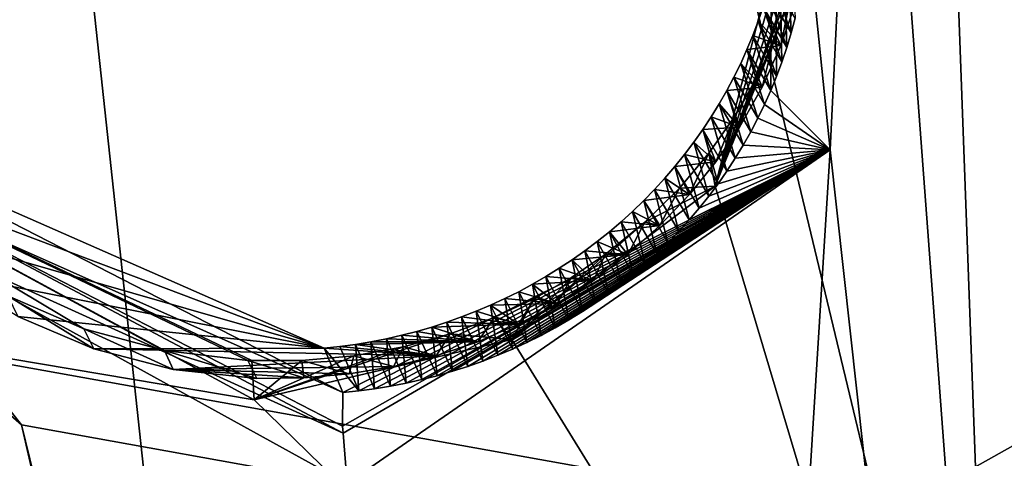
# Model space of a CAD drawing. Header units: millimetres. Extents: x -147 to 294, y -82 to 275.
# Tile 245 of 256: x 204.77 to 208.69, y 203.62 to 205.37. Entities that reach past the tile are written whole.
import ezdxf

# ---------------------------------------------------------------- set-up
doc = ezdxf.new("R2010")
doc.units = ezdxf.units.MM
doc.header["$LTSCALE"] = 67.506716
for name, color, linetype in [('1594', 7, 'CONTINUOUS'), ('1596', 7, 'CONTINUOUS'), ('1603', 7, 'CONTINUOUS'), ('2227', 7, 'CONTINUOUS'), ('2409', 7, 'CONTINUOUS'), ('2410', 7, 'CONTINUOUS'), ('2411', 7, 'CONTINUOUS'), ('2412', 7, 'CONTINUOUS'), ('2413', 7, 'CONTINUOUS'), ('2414', 7, 'CONTINUOUS'), ('2415', 7, 'CONTINUOUS'), ('2416', 7, 'CONTINUOUS'), ('2417', 7, 'CONTINUOUS'), ('756', 7, 'CONTINUOUS'), ('841', 7, 'CONTINUOUS')]:
    doc.layers.add(name, color=color, linetype=linetype)

msp = doc.modelspace()

# ---------------------------------------------------------------- linework, layer by layer
at = {"layer": '1594', "linetype": 'CONTINUOUS'}
for points in [[(205.7041, 203.8554, -13.2777), (200.9628, 204.6528, -13.6183), (203.4381, 205.0841, -13.1984), (205.7041, 203.8554, -13.2777)], [(207.5382, 204.705, -12.8128), (208.6494, 200.9823, -13.8147), (206.7286, 204.0945, -13.0862), (207.5382, 204.705, -12.8128)], [(206.0272, 198.1041, -15.0419), (200.9628, 204.6528, -13.6183), (208.6494, 200.9823, -13.8147), (206.0272, 198.1041, -15.0419)], [(208.6494, 200.9823, -13.8147), (200.9628, 204.6528, -13.6183), (205.7041, 203.8554, -13.2777), (208.6494, 200.9823, -13.8147)], [(206.7286, 204.0945, -13.0862), (208.6494, 200.9823, -13.8147), (205.7041, 203.8554, -13.2777), (206.7286, 204.0945, -13.0862)]]:
    msp.add_3dface(points, dxfattribs=at)
at = {"layer": '1596', "linetype": 'CONTINUOUS'}
for points in [[(210.1311, 211.5281, -11.464), (208.6494, 200.9823, -13.8147), (208.2335, 206.5447, -12.4488), (210.1311, 211.5281, -11.464)], [(210.274, 197.4553, -14.8241), (208.6494, 200.9823, -13.8147), (210.1311, 211.5281, -11.464), (210.274, 197.4553, -14.8241)], [(208.6494, 200.9823, -13.8147), (207.5382, 204.705, -12.8128), (208.2335, 206.5447, -12.4488), (208.6494, 200.9823, -13.8147)]]:
    msp.add_3dface(points, dxfattribs=at)
at = {"layer": '1603', "linetype": 'CONTINUOUS'}
for points in [[(200.9628, 204.6528, -13.6183), (205.3978, 197.194, -15.3224), (200.3475, 199.999, -14.8774), (200.9628, 204.6528, -13.6183)], [(200.9628, 204.6528, -13.6183), (206.0272, 198.1041, -15.0419), (205.9281, 198.0014, -15.0747), (200.9628, 204.6528, -13.6183)], [(200.9628, 204.6528, -13.6183), (205.9281, 198.0014, -15.0747), (205.8344, 197.8943, -15.1085), (200.9628, 204.6528, -13.6183)], [(200.9628, 204.6528, -13.6183), (205.8344, 197.8943, -15.1085), (205.5914, 197.5585, -15.2125), (200.9628, 204.6528, -13.6183)], [(205.3978, 197.194, -15.3224), (200.9628, 204.6528, -13.6183), (205.5914, 197.5585, -15.2125), (205.3978, 197.194, -15.3224)]]:
    msp.add_3dface(points, dxfattribs=at)
at = {"layer": '2227', "linetype": 'CONTINUOUS'}
for points in [[(207.9958, 204.849, -10.8016), (208.2992, 211.0558, -9.2723), (207.767, 207.0784, -10.2532), (207.9958, 204.849, -10.8016)], [(208.7923, 197.6366, -12.6733), (208.2992, 211.0558, -9.2723), (207.9958, 204.849, -10.8016), (208.7923, 197.6366, -12.6733)], [(208.2992, 211.0558, -9.2723), (210.1168, 196.9435, -12.824), (211.7722, 210.9519, -9.1959), (208.2992, 211.0558, -9.2723)], [(210.1168, 196.9435, -12.824), (208.2992, 211.0558, -9.2723), (210.0207, 197.0371, -12.8008), (210.1168, 196.9435, -12.824)], [(210.0207, 197.0371, -12.8008), (208.2992, 211.0558, -9.2723), (209.9191, 197.1253, -12.7794), (210.0207, 197.0371, -12.8008)], [(209.9191, 197.1253, -12.7794), (208.2992, 211.0558, -9.2723), (208.7923, 197.6366, -12.6733), (209.9191, 197.1253, -12.7794)], [(206.0741, 203.5219, -11.2217), (207.5408, 197.5292, -12.7478), (207.9958, 204.849, -10.8016), (206.0741, 203.5219, -11.2217)], [(207.5408, 197.5292, -12.7478), (208.7923, 197.6366, -12.6733), (207.9958, 204.849, -10.8016), (207.5408, 197.5292, -12.7478)], [(199.8024, 200.1055, -12.5042), (206.4085, 196.6723, -13.0304), (203.8487, 204.5673, -11.0727), (199.8024, 200.1055, -12.5042)], [(203.8487, 204.5673, -11.0727), (206.4085, 196.6723, -13.0304), (204.7775, 203.756, -11.2271), (203.8487, 204.5673, -11.0727)], [(206.4085, 196.6723, -13.0304), (206.4881, 196.7793, -12.9974), (204.7775, 203.756, -11.2271), (206.4085, 196.6723, -13.0304)], [(206.4881, 196.7793, -12.9974), (206.0741, 203.5219, -11.2217), (204.7775, 203.756, -11.2271), (206.4881, 196.7793, -12.9974)]]:
    msp.add_3dface(points, dxfattribs=at)
at = {"layer": '2409', "linetype": 'CONTINUOUS'}
for points in [[(207.9958, 204.849, -10.8016), (207.767, 207.0784, -10.2532), (207.7595, 205.0855, -11.017), (207.9958, 204.849, -10.8016)], [(207.7595, 205.0855, -11.017), (207.767, 207.0784, -10.2532), (207.7825, 205.1418, -11.0013), (207.7595, 205.0855, -11.017)], [(207.7825, 205.1418, -11.0013), (207.767, 207.0784, -10.2532), (207.8037, 205.1989, -10.9855), (207.7825, 205.1418, -11.0013)], [(207.8037, 205.1989, -10.9855), (207.767, 207.0784, -10.2532), (207.8231, 205.2567, -10.9697), (207.8037, 205.1989, -10.9855)], [(207.8231, 205.2567, -10.9697), (207.767, 207.0784, -10.2532), (207.8406, 205.315, -10.9538), (207.8231, 205.2567, -10.9697)], [(207.8406, 205.315, -10.9538), (207.767, 207.0784, -10.2532), (207.8563, 205.3738, -10.938), (207.8406, 205.315, -10.9538)], [(207.7347, 205.03, -11.0326), (207.9958, 204.849, -10.8016), (207.7595, 205.0855, -11.017), (207.7347, 205.03, -11.0326)], [(207.7083, 204.9753, -11.0481), (207.9958, 204.849, -10.8016), (207.7347, 205.03, -11.0326), (207.7083, 204.9753, -11.0481)], [(207.68, 204.9215, -11.0636), (207.9958, 204.849, -10.8016), (207.7083, 204.9753, -11.0481), (207.68, 204.9215, -11.0636)], [(207.65, 204.8685, -11.0789), (207.9958, 204.849, -10.8016), (207.68, 204.9215, -11.0636), (207.65, 204.8685, -11.0789)], [(207.6182, 204.8162, -11.0942), (207.9958, 204.849, -10.8016), (207.65, 204.8685, -11.0789), (207.6182, 204.8162, -11.0942)], [(206.0573, 203.7226, -11.2415), (207.9958, 204.849, -10.8016), (206.0559, 203.7503, -11.2565), (206.0573, 203.7226, -11.2415)], [(206.0559, 203.7503, -11.2565), (207.9958, 204.849, -10.8016), (206.0563, 203.8846, -11.4348), (206.0559, 203.7503, -11.2565)], [(206.0563, 203.8846, -11.4348), (207.9958, 204.849, -10.8016), (206.1197, 203.8909, -11.4287), (206.0563, 203.8846, -11.4348)], [(206.0741, 203.5219, -11.2217), (207.9958, 204.849, -10.8016), (206.0573, 203.7226, -11.2415), (206.0741, 203.5219, -11.2217)], [(206.1197, 203.8909, -11.4287), (207.9958, 204.849, -10.8016), (206.1829, 203.8992, -11.4222), (206.1197, 203.8909, -11.4287)], [(206.1829, 203.8992, -11.4222), (207.9958, 204.849, -10.8016), (206.2458, 203.9093, -11.4153), (206.1829, 203.8992, -11.4222)], [(206.2458, 203.9093, -11.4153), (207.9958, 204.849, -10.8016), (206.3083, 203.9213, -11.408), (206.2458, 203.9093, -11.4153)], [(206.3083, 203.9213, -11.408), (207.9958, 204.849, -10.8016), (206.3705, 203.9352, -11.4002), (206.3083, 203.9213, -11.408)], [(206.3705, 203.9352, -11.4002), (207.9958, 204.849, -10.8016), (206.4322, 203.9509, -11.392), (206.3705, 203.9352, -11.4002)], [(206.4322, 203.9509, -11.392), (207.9958, 204.849, -10.8016), (206.4934, 203.9684, -11.3833), (206.4322, 203.9509, -11.392)], [(206.4934, 203.9684, -11.3833), (207.9958, 204.849, -10.8016), (206.5541, 203.9878, -11.3743), (206.4934, 203.9684, -11.3833)], [(206.5541, 203.9878, -11.3743), (207.9958, 204.849, -10.8016), (206.6141, 204.009, -11.3649), (206.5541, 203.9878, -11.3743)], [(206.6141, 204.009, -11.3649), (207.9958, 204.849, -10.8016), (206.6733, 204.032, -11.3551), (206.6141, 204.009, -11.3649)], [(206.6733, 204.032, -11.3551), (207.9958, 204.849, -10.8016), (206.7318, 204.0567, -11.3449), (206.6733, 204.032, -11.3551)], [(206.7318, 204.0567, -11.3449), (207.9958, 204.849, -10.8016), (206.7893, 204.0831, -11.3343), (206.7318, 204.0567, -11.3449)], [(206.7893, 204.0831, -11.3343), (207.9958, 204.849, -10.8016), (206.846, 204.1113, -11.3233), (206.7893, 204.0831, -11.3343)], [(206.846, 204.1113, -11.3233), (207.9958, 204.849, -10.8016), (206.9017, 204.1412, -11.312), (206.846, 204.1113, -11.3233)], [(206.9017, 204.1412, -11.312), (207.9958, 204.849, -10.8016), (206.9563, 204.1727, -11.3004), (206.9017, 204.1412, -11.312)], [(206.9563, 204.1727, -11.3004), (207.9958, 204.849, -10.8016), (207.0098, 204.2059, -11.2884), (206.9563, 204.1727, -11.3004)], [(207.0098, 204.2059, -11.2884), (207.9958, 204.849, -10.8016), (207.0622, 204.2406, -11.2762), (207.0098, 204.2059, -11.2884)], [(207.0622, 204.2406, -11.2762), (207.9958, 204.849, -10.8016), (207.1135, 204.2769, -11.2636), (207.0622, 204.2406, -11.2762)], [(207.1135, 204.2769, -11.2636), (207.9958, 204.849, -10.8016), (207.1635, 204.3147, -11.2507), (207.1135, 204.2769, -11.2636)], [(207.1635, 204.3147, -11.2507), (207.9958, 204.849, -10.8016), (207.2122, 204.354, -11.2376), (207.1635, 204.3147, -11.2507)], [(207.2122, 204.354, -11.2376), (207.9958, 204.849, -10.8016), (207.2596, 204.3946, -11.2242), (207.2122, 204.354, -11.2376)], [(207.2596, 204.3946, -11.2242), (207.9958, 204.849, -10.8016), (207.3056, 204.4367, -11.2105), (207.2596, 204.3946, -11.2242)], [(207.3056, 204.4367, -11.2105), (207.9958, 204.849, -10.8016), (207.3501, 204.4801, -11.1966), (207.3056, 204.4367, -11.2105)], [(207.3501, 204.4801, -11.1966), (207.9958, 204.849, -10.8016), (207.3932, 204.5247, -11.1825), (207.3501, 204.4801, -11.1966)], [(207.3932, 204.5247, -11.1825), (207.9958, 204.849, -10.8016), (207.4347, 204.5705, -11.1682), (207.3932, 204.5247, -11.1825)], [(207.4347, 204.5705, -11.1682), (207.9958, 204.849, -10.8016), (207.4746, 204.6175, -11.1537), (207.4347, 204.5705, -11.1682)], [(207.4746, 204.6175, -11.1537), (207.9958, 204.849, -10.8016), (207.5129, 204.6655, -11.1391), (207.4746, 204.6175, -11.1537)], [(207.5129, 204.6655, -11.1391), (207.9958, 204.849, -10.8016), (207.5496, 204.7147, -11.1243), (207.5129, 204.6655, -11.1391)], [(207.5496, 204.7147, -11.1243), (207.9958, 204.849, -10.8016), (207.5847, 204.7649, -11.1093), (207.5496, 204.7147, -11.1243)], [(207.5847, 204.7649, -11.1093), (207.9958, 204.849, -10.8016), (207.6182, 204.8162, -11.0942), (207.5847, 204.7649, -11.1093)]]:
    msp.add_3dface(points, dxfattribs=at)
at = {"layer": '2410', "linetype": 'CONTINUOUS'}
for points in [[(204.0959, 204.6121, -11.1464), (206.0573, 203.7226, -11.2415), (204.1632, 204.7261, -11.3611), (204.0959, 204.6121, -11.1464)], [(206.0573, 203.7226, -11.2415), (206.0559, 203.7503, -11.2565), (204.1632, 204.7261, -11.3611), (206.0573, 203.7226, -11.2415)], [(206.0559, 203.7503, -11.2565), (206.0563, 203.8846, -11.4348), (204.1632, 204.7261, -11.3611), (206.0559, 203.7503, -11.2565)], [(203.8487, 204.5673, -11.0727), (204.7775, 203.756, -11.2271), (204.0959, 204.6121, -11.1464), (203.8487, 204.5673, -11.0727)], [(204.7775, 203.756, -11.2271), (206.0741, 203.5219, -11.2217), (204.0959, 204.6121, -11.1464), (204.7775, 203.756, -11.2271)], [(206.0741, 203.5219, -11.2217), (206.0573, 203.7226, -11.2415), (204.0959, 204.6121, -11.1464), (206.0741, 203.5219, -11.2217)]]:
    msp.add_3dface(points, dxfattribs=at)
at = {"layer": '2411', "linetype": 'CONTINUOUS'}
for points in [[(204.1632, 204.7261, -11.3611), (206.0563, 203.8846, -11.4348), (204.1055, 204.8857, -12.0103), (204.1632, 204.7261, -11.3611)], [(204.1055, 204.8857, -12.0103), (206.0563, 203.8846, -11.4348), (205.9824, 204.0605, -12.1214), (204.1055, 204.8857, -12.0103)]]:
    msp.add_3dface(points, dxfattribs=at)
at = {"layer": '2412', "linetype": 'CONTINUOUS'}
for points in [[(207.747, 205.4764, -11.6848), (207.8406, 205.315, -10.9538), (207.7629, 205.5347, -11.6695), (207.747, 205.4764, -11.6848)], [(207.8406, 205.315, -10.9538), (207.8563, 205.3738, -10.938), (207.7629, 205.5347, -11.6695), (207.8406, 205.315, -10.9538)], [(207.7291, 205.4185, -11.7001), (207.8231, 205.2567, -10.9697), (207.747, 205.4764, -11.6848), (207.7291, 205.4185, -11.7001)], [(207.8231, 205.2567, -10.9697), (207.8406, 205.315, -10.9538), (207.747, 205.4764, -11.6848), (207.8231, 205.2567, -10.9697)], [(207.7094, 205.3611, -11.7154), (207.8037, 205.1989, -10.9855), (207.7291, 205.4185, -11.7001), (207.7094, 205.3611, -11.7154)], [(207.8037, 205.1989, -10.9855), (207.8231, 205.2567, -10.9697), (207.7291, 205.4185, -11.7001), (207.8037, 205.1989, -10.9855)], [(207.6879, 205.3044, -11.7305), (207.7825, 205.1418, -11.0013), (207.7094, 205.3611, -11.7154), (207.6879, 205.3044, -11.7305)], [(207.7825, 205.1418, -11.0013), (207.8037, 205.1989, -10.9855), (207.7094, 205.3611, -11.7154), (207.7825, 205.1418, -11.0013)], [(207.6646, 205.2484, -11.7456), (207.7595, 205.0855, -11.017), (207.6879, 205.3044, -11.7305), (207.6646, 205.2484, -11.7456)], [(207.7595, 205.0855, -11.017), (207.7825, 205.1418, -11.0013), (207.6879, 205.3044, -11.7305), (207.7595, 205.0855, -11.017)], [(207.6396, 205.1932, -11.7605), (207.7347, 205.03, -11.0326), (207.6646, 205.2484, -11.7456), (207.6396, 205.1932, -11.7605)], [(207.7347, 205.03, -11.0326), (207.7595, 205.0855, -11.017), (207.6646, 205.2484, -11.7456), (207.7347, 205.03, -11.0326)], [(207.6129, 205.1389, -11.7753), (207.7083, 204.9753, -11.0481), (207.6396, 205.1932, -11.7605), (207.6129, 205.1389, -11.7753)], [(207.7083, 204.9753, -11.0481), (207.7347, 205.03, -11.0326), (207.6396, 205.1932, -11.7605), (207.7083, 204.9753, -11.0481)], [(207.5845, 205.0855, -11.79), (207.68, 204.9215, -11.0636), (207.6129, 205.1389, -11.7753), (207.5845, 205.0855, -11.79)], [(207.68, 204.9215, -11.0636), (207.7083, 204.9753, -11.0481), (207.6129, 205.1389, -11.7753), (207.68, 204.9215, -11.0636)], [(207.5542, 205.0328, -11.8046), (207.65, 204.8685, -11.0789), (207.5845, 205.0855, -11.79), (207.5542, 205.0328, -11.8046)], [(207.65, 204.8685, -11.0789), (207.68, 204.9215, -11.0636), (207.5845, 205.0855, -11.79), (207.65, 204.8685, -11.0789)], [(207.5222, 204.9808, -11.819), (207.6182, 204.8162, -11.0942), (207.5542, 205.0328, -11.8046), (207.5222, 204.9808, -11.819)], [(207.6182, 204.8162, -11.0942), (207.65, 204.8685, -11.0789), (207.5542, 205.0328, -11.8046), (207.6182, 204.8162, -11.0942)], [(207.4885, 204.9299, -11.8333), (207.5847, 204.7649, -11.1093), (207.5222, 204.9808, -11.819), (207.4885, 204.9299, -11.8333)], [(207.5847, 204.7649, -11.1093), (207.6182, 204.8162, -11.0942), (207.5222, 204.9808, -11.819), (207.5847, 204.7649, -11.1093)], [(207.4532, 204.8799, -11.8474), (207.5496, 204.7147, -11.1243), (207.4885, 204.9299, -11.8333), (207.4532, 204.8799, -11.8474)], [(207.5496, 204.7147, -11.1243), (207.5847, 204.7649, -11.1093), (207.4885, 204.9299, -11.8333), (207.5496, 204.7147, -11.1243)], [(207.4164, 204.8312, -11.8613), (207.5129, 204.6655, -11.1391), (207.4532, 204.8799, -11.8474), (207.4164, 204.8312, -11.8613)], [(207.5129, 204.6655, -11.1391), (207.5496, 204.7147, -11.1243), (207.4532, 204.8799, -11.8474), (207.5129, 204.6655, -11.1391)], [(207.3781, 204.7836, -11.8749), (207.4746, 204.6175, -11.1537), (207.4164, 204.8312, -11.8613), (207.3781, 204.7836, -11.8749)], [(207.4746, 204.6175, -11.1537), (207.5129, 204.6655, -11.1391), (207.4164, 204.8312, -11.8613), (207.4746, 204.6175, -11.1537)], [(207.3383, 204.7371, -11.8883), (207.4347, 204.5705, -11.1682), (207.3781, 204.7836, -11.8749), (207.3383, 204.7371, -11.8883)], [(207.4347, 204.5705, -11.1682), (207.4746, 204.6175, -11.1537), (207.3781, 204.7836, -11.8749), (207.4347, 204.5705, -11.1682)], [(207.2968, 204.6918, -11.9016), (207.3932, 204.5247, -11.1825), (207.3383, 204.7371, -11.8883), (207.2968, 204.6918, -11.9016)], [(207.3932, 204.5247, -11.1825), (207.4347, 204.5705, -11.1682), (207.3383, 204.7371, -11.8883), (207.3932, 204.5247, -11.1825)], [(207.2539, 204.6477, -11.9146), (207.3501, 204.4801, -11.1966), (207.2968, 204.6918, -11.9016), (207.2539, 204.6477, -11.9146)], [(207.3501, 204.4801, -11.1966), (207.3932, 204.5247, -11.1825), (207.2968, 204.6918, -11.9016), (207.3501, 204.4801, -11.1966)], [(207.2096, 204.6049, -11.9273), (207.3056, 204.4367, -11.2105), (207.2539, 204.6477, -11.9146), (207.2096, 204.6049, -11.9273)], [(207.3056, 204.4367, -11.2105), (207.3501, 204.4801, -11.1966), (207.2539, 204.6477, -11.9146), (207.3056, 204.4367, -11.2105)], [(207.1639, 204.5635, -11.9398), (207.2596, 204.3946, -11.2242), (207.2096, 204.6049, -11.9273), (207.1639, 204.5635, -11.9398)], [(207.2596, 204.3946, -11.2242), (207.3056, 204.4367, -11.2105), (207.2096, 204.6049, -11.9273), (207.2596, 204.3946, -11.2242)], [(207.1171, 204.5235, -11.9519), (207.2122, 204.354, -11.2376), (207.1639, 204.5635, -11.9398), (207.1171, 204.5235, -11.9519)], [(207.2122, 204.354, -11.2376), (207.2596, 204.3946, -11.2242), (207.1639, 204.5635, -11.9398), (207.2122, 204.354, -11.2376)], [(207.0689, 204.485, -11.9638), (207.1635, 204.3147, -11.2507), (207.1171, 204.5235, -11.9519), (207.0689, 204.485, -11.9638)], [(207.1635, 204.3147, -11.2507), (207.2122, 204.354, -11.2376), (207.1171, 204.5235, -11.9519), (207.1635, 204.3147, -11.2507)], [(207.0197, 204.4479, -11.9754), (207.1135, 204.2769, -11.2636), (207.0689, 204.485, -11.9638), (207.0197, 204.4479, -11.9754)], [(207.1135, 204.2769, -11.2636), (207.1635, 204.3147, -11.2507), (207.0689, 204.485, -11.9638), (207.1135, 204.2769, -11.2636)], [(206.9692, 204.4123, -11.9866), (207.0622, 204.2406, -11.2762), (207.0197, 204.4479, -11.9754), (206.9692, 204.4123, -11.9866)], [(207.0622, 204.2406, -11.2762), (207.1135, 204.2769, -11.2636), (207.0197, 204.4479, -11.9754), (207.0622, 204.2406, -11.2762)], [(206.9176, 204.3782, -11.9975), (207.0098, 204.2059, -11.2884), (206.9692, 204.4123, -11.9866), (206.9176, 204.3782, -11.9975)], [(207.0098, 204.2059, -11.2884), (207.0622, 204.2406, -11.2762), (206.9692, 204.4123, -11.9866), (207.0098, 204.2059, -11.2884)], [(206.8649, 204.3456, -12.0081), (206.9563, 204.1727, -11.3004), (206.9176, 204.3782, -11.9975), (206.8649, 204.3456, -12.0081)], [(206.9563, 204.1727, -11.3004), (207.0098, 204.2059, -11.2884), (206.9176, 204.3782, -11.9975), (206.9563, 204.1727, -11.3004)], [(206.8112, 204.3146, -12.0184), (206.9017, 204.1412, -11.312), (206.8649, 204.3456, -12.0081), (206.8112, 204.3146, -12.0184)], [(206.9017, 204.1412, -11.312), (206.9563, 204.1727, -11.3004), (206.8649, 204.3456, -12.0081), (206.9017, 204.1412, -11.312)], [(206.7009, 204.2576, -12.0378), (206.7893, 204.0831, -11.3343), (206.7565, 204.2853, -12.0283), (206.7009, 204.2576, -12.0378)], [(206.7565, 204.2853, -12.0283), (206.846, 204.1113, -11.3233), (206.8112, 204.3146, -12.0184), (206.7565, 204.2853, -12.0283)], [(206.7893, 204.0831, -11.3343), (206.846, 204.1113, -11.3233), (206.7565, 204.2853, -12.0283), (206.7893, 204.0831, -11.3343)], [(206.846, 204.1113, -11.3233), (206.9017, 204.1412, -11.312), (206.8112, 204.3146, -12.0184), (206.846, 204.1113, -11.3233)], [(206.6444, 204.2316, -12.047), (206.7318, 204.0567, -11.3449), (206.7009, 204.2576, -12.0378), (206.6444, 204.2316, -12.047)], [(206.7318, 204.0567, -11.3449), (206.7893, 204.0831, -11.3343), (206.7009, 204.2576, -12.0378), (206.7318, 204.0567, -11.3449)], [(206.5291, 204.1846, -12.0641), (206.6141, 204.009, -11.3649), (206.5871, 204.2073, -12.0558), (206.5291, 204.1846, -12.0641)], [(206.5871, 204.2073, -12.0558), (206.6733, 204.032, -11.3551), (206.6444, 204.2316, -12.047), (206.5871, 204.2073, -12.0558)], [(206.6141, 204.009, -11.3649), (206.6733, 204.032, -11.3551), (206.5871, 204.2073, -12.0558), (206.6141, 204.009, -11.3649)], [(206.6733, 204.032, -11.3551), (206.7318, 204.0567, -11.3449), (206.6444, 204.2316, -12.047), (206.6733, 204.032, -11.3551)], [(206.411, 204.1446, -12.0797), (206.4934, 203.9684, -11.3833), (206.4704, 204.1638, -12.0721), (206.411, 204.1446, -12.0797)], [(206.4704, 204.1638, -12.0721), (206.5541, 203.9878, -11.3743), (206.5291, 204.1846, -12.0641), (206.4704, 204.1638, -12.0721)], [(206.4934, 203.9684, -11.3833), (206.5541, 203.9878, -11.3743), (206.4704, 204.1638, -12.0721), (206.4934, 203.9684, -11.3833)], [(206.5541, 203.9878, -11.3743), (206.6141, 204.009, -11.3649), (206.5291, 204.1846, -12.0641), (206.5541, 203.9878, -11.3743)], [(206.2907, 204.1116, -12.0937), (206.3705, 203.9352, -11.4002), (206.3511, 204.1272, -12.0869), (206.2907, 204.1116, -12.0937)], [(206.3511, 204.1272, -12.0869), (206.4322, 203.9509, -11.392), (206.411, 204.1446, -12.0797), (206.3511, 204.1272, -12.0869)], [(206.3705, 203.9352, -11.4002), (206.4322, 203.9509, -11.392), (206.3511, 204.1272, -12.0869), (206.3705, 203.9352, -11.4002)], [(206.4322, 203.9509, -11.392), (206.4934, 203.9684, -11.3833), (206.411, 204.1446, -12.0797), (206.4322, 203.9509, -11.392)], [(206.1067, 204.0755, -12.1116), (206.1829, 203.8992, -11.4222), (206.1684, 204.0857, -12.1061), (206.1067, 204.0755, -12.1116)], [(206.1684, 204.0857, -12.1061), (206.2458, 203.9093, -11.4153), (206.2297, 204.0978, -12.1001), (206.1684, 204.0857, -12.1061)], [(206.1829, 203.8992, -11.4222), (206.2458, 203.9093, -11.4153), (206.1684, 204.0857, -12.1061), (206.1829, 203.8992, -11.4222)], [(206.2297, 204.0978, -12.1001), (206.3083, 203.9213, -11.408), (206.2907, 204.1116, -12.0937), (206.2297, 204.0978, -12.1001)], [(206.2458, 203.9093, -11.4153), (206.3083, 203.9213, -11.408), (206.2297, 204.0978, -12.1001), (206.2458, 203.9093, -11.4153)], [(206.3083, 203.9213, -11.408), (206.3705, 203.9352, -11.4002), (206.2907, 204.1116, -12.0937), (206.3083, 203.9213, -11.408)], [(205.9824, 204.0605, -12.1214), (206.1197, 203.8909, -11.4287), (206.0446, 204.0671, -12.1167), (205.9824, 204.0605, -12.1214)], [(206.0563, 203.8846, -11.4348), (206.1197, 203.8909, -11.4287), (205.9824, 204.0605, -12.1214), (206.0563, 203.8846, -11.4348)], [(206.0446, 204.0671, -12.1167), (206.1197, 203.8909, -11.4287), (206.1067, 204.0755, -12.1116), (206.0446, 204.0671, -12.1167)], [(206.1197, 203.8909, -11.4287), (206.1829, 203.8992, -11.4222), (206.1067, 204.0755, -12.1116), (206.1197, 203.8909, -11.4287)]]:
    msp.add_3dface(points, dxfattribs=at)
at = {"layer": '2413', "linetype": 'CONTINUOUS'}
for points in [[(207.7094, 205.3611, -11.7154), (207.7291, 205.4185, -11.7001), (207.7992, 205.2641, -11.7363), (207.7094, 205.3611, -11.7154)], [(207.7992, 205.2641, -11.7363), (207.7291, 205.4185, -11.7001), (207.8576, 205.4327, -11.6915), (207.7992, 205.2641, -11.7363)], [(207.6879, 205.3044, -11.7305), (207.7094, 205.3611, -11.7154), (207.7992, 205.2641, -11.7363), (207.6879, 205.3044, -11.7305)], [(207.6646, 205.2484, -11.7456), (207.6879, 205.3044, -11.7305), (207.7992, 205.2641, -11.7363), (207.6646, 205.2484, -11.7456)], [(207.7249, 205.0993, -11.7809), (207.6646, 205.2484, -11.7456), (207.7992, 205.2641, -11.7363), (207.7249, 205.0993, -11.7809)], [(207.6396, 205.1932, -11.7605), (207.6646, 205.2484, -11.7456), (207.7249, 205.0993, -11.7809), (207.6396, 205.1932, -11.7605)], [(207.6129, 205.1389, -11.7753), (207.6396, 205.1932, -11.7605), (207.7249, 205.0993, -11.7809), (207.6129, 205.1389, -11.7753)], [(207.5845, 205.0855, -11.79), (207.6129, 205.1389, -11.7753), (207.7249, 205.0993, -11.7809), (207.5845, 205.0855, -11.79)], [(207.6355, 204.9403, -11.8247), (207.5845, 205.0855, -11.79), (207.7249, 205.0993, -11.7809), (207.6355, 204.9403, -11.8247)], [(207.5542, 205.0328, -11.8046), (207.5845, 205.0855, -11.79), (207.6355, 204.9403, -11.8247), (207.5542, 205.0328, -11.8046)], [(207.5222, 204.9808, -11.819), (207.5542, 205.0328, -11.8046), (207.6355, 204.9403, -11.8247), (207.5222, 204.9808, -11.819)], [(207.4885, 204.9299, -11.8333), (207.5222, 204.9808, -11.819), (207.6355, 204.9403, -11.8247), (207.4885, 204.9299, -11.8333)], [(207.4532, 204.8799, -11.8474), (207.4885, 204.9299, -11.8333), (207.5413, 204.8015, -11.8637), (207.4532, 204.8799, -11.8474)], [(207.5413, 204.8015, -11.8637), (207.4885, 204.9299, -11.8333), (207.6355, 204.9403, -11.8247), (207.5413, 204.8015, -11.8637)], [(204.1055, 204.8857, -12.0103), (205.9824, 204.0605, -12.1214), (204.0252, 204.7991, -12.0369), (204.1055, 204.8857, -12.0103)], [(207.4164, 204.8312, -11.8613), (207.4532, 204.8799, -11.8474), (207.5413, 204.8015, -11.8637), (207.4164, 204.8312, -11.8613)], [(207.3781, 204.7836, -11.8749), (207.4164, 204.8312, -11.8613), (207.5413, 204.8015, -11.8637), (207.3781, 204.7836, -11.8749)], [(204.0252, 204.7991, -12.0369), (205.9824, 204.0605, -12.1214), (204.2373, 204.5614, -12.085), (204.0252, 204.7991, -12.0369)], [(207.4361, 204.6716, -11.901), (207.3781, 204.7836, -11.8749), (207.5413, 204.8015, -11.8637), (207.4361, 204.6716, -11.901)], [(207.3383, 204.7371, -11.8883), (207.3781, 204.7836, -11.8749), (207.4361, 204.6716, -11.901), (207.3383, 204.7371, -11.8883)], [(207.2968, 204.6918, -11.9016), (207.3383, 204.7371, -11.8883), (207.4361, 204.6716, -11.901), (207.2968, 204.6918, -11.9016)], [(207.2539, 204.6477, -11.9146), (207.2968, 204.6918, -11.9016), (207.4361, 204.6716, -11.901), (207.2539, 204.6477, -11.9146)], [(207.3184, 204.5481, -11.9372), (207.2539, 204.6477, -11.9146), (207.4361, 204.6716, -11.901), (207.3184, 204.5481, -11.9372)], [(207.2096, 204.6049, -11.9273), (207.2539, 204.6477, -11.9146), (207.3184, 204.5481, -11.9372), (207.2096, 204.6049, -11.9273)], [(207.1639, 204.5635, -11.9398), (207.2096, 204.6049, -11.9273), (207.3184, 204.5481, -11.9372), (207.1639, 204.5635, -11.9398)], [(204.2373, 204.5614, -12.085), (205.9824, 204.0605, -12.1214), (204.4833, 204.3566, -12.1233), (204.2373, 204.5614, -12.085)], [(207.1171, 204.5235, -11.9519), (207.1639, 204.5635, -11.9398), (207.3184, 204.5481, -11.9372), (207.1171, 204.5235, -11.9519)], [(207.0689, 204.485, -11.9638), (207.1171, 204.5235, -11.9519), (207.1903, 204.4334, -11.9718), (207.0689, 204.485, -11.9638)], [(207.1903, 204.4334, -11.9718), (207.1171, 204.5235, -11.9519), (207.3184, 204.5481, -11.9372), (207.1903, 204.4334, -11.9718)], [(207.0197, 204.4479, -11.9754), (207.0689, 204.485, -11.9638), (207.1903, 204.4334, -11.9718), (207.0197, 204.4479, -11.9754)], [(206.9692, 204.4123, -11.9866), (207.0197, 204.4479, -11.9754), (207.1903, 204.4334, -11.9718), (206.9692, 204.4123, -11.9866)], [(207.0539, 204.3297, -12.004), (206.9692, 204.4123, -11.9866), (207.1903, 204.4334, -11.9718), (207.0539, 204.3297, -12.004)], [(206.9176, 204.3782, -11.9975), (206.9692, 204.4123, -11.9866), (207.0539, 204.3297, -12.004), (206.9176, 204.3782, -11.9975)], [(204.4833, 204.3566, -12.1233), (205.9824, 204.0605, -12.1214), (204.764, 204.186, -12.1514), (204.4833, 204.3566, -12.1233)], [(206.8649, 204.3456, -12.0081), (206.9176, 204.3782, -11.9975), (207.0539, 204.3297, -12.004), (206.8649, 204.3456, -12.0081)], [(206.8112, 204.3146, -12.0184), (206.8649, 204.3456, -12.0081), (207.0539, 204.3297, -12.004), (206.8112, 204.3146, -12.0184)], [(206.9095, 204.2379, -12.0337), (206.8112, 204.3146, -12.0184), (207.0539, 204.3297, -12.004), (206.9095, 204.2379, -12.0337)], [(206.7009, 204.2576, -12.0378), (206.7565, 204.2853, -12.0283), (206.9095, 204.2379, -12.0337), (206.7009, 204.2576, -12.0378)], [(206.7565, 204.2853, -12.0283), (206.8112, 204.3146, -12.0184), (206.9095, 204.2379, -12.0337), (206.7565, 204.2853, -12.0283)], [(206.6444, 204.2316, -12.047), (206.7009, 204.2576, -12.0378), (206.9095, 204.2379, -12.0337), (206.6444, 204.2316, -12.047)], [(206.7556, 204.1562, -12.0613), (206.6444, 204.2316, -12.047), (206.9095, 204.2379, -12.0337), (206.7556, 204.1562, -12.0613)], [(206.5291, 204.1846, -12.0641), (206.5871, 204.2073, -12.0558), (206.7556, 204.1562, -12.0613), (206.5291, 204.1846, -12.0641)], [(206.5871, 204.2073, -12.0558), (206.6444, 204.2316, -12.047), (206.7556, 204.1562, -12.0613), (206.5871, 204.2073, -12.0558)], [(204.764, 204.186, -12.1514), (205.9824, 204.0605, -12.1214), (205.0662, 204.0575, -12.1681), (204.764, 204.186, -12.1514)], [(206.411, 204.1446, -12.0797), (206.4704, 204.1638, -12.0721), (206.7556, 204.1562, -12.0613), (206.411, 204.1446, -12.0797)], [(206.4704, 204.1638, -12.0721), (206.5291, 204.1846, -12.0641), (206.7556, 204.1562, -12.0613), (206.4704, 204.1638, -12.0721)], [(206.2907, 204.1116, -12.0937), (206.3511, 204.1272, -12.0869), (206.5942, 204.0863, -12.0864), (206.2907, 204.1116, -12.0937)], [(206.3511, 204.1272, -12.0869), (206.411, 204.1446, -12.0797), (206.5942, 204.0863, -12.0864), (206.3511, 204.1272, -12.0869)], [(206.5942, 204.0863, -12.0864), (206.411, 204.1446, -12.0797), (206.7556, 204.1562, -12.0613), (206.5942, 204.0863, -12.0864)], [(206.1067, 204.0755, -12.1116), (206.1684, 204.0857, -12.1061), (206.5942, 204.0863, -12.0864), (206.1067, 204.0755, -12.1116)], [(206.428, 204.0298, -12.1083), (206.1067, 204.0755, -12.1116), (206.5942, 204.0863, -12.0864), (206.428, 204.0298, -12.1083)], [(206.1684, 204.0857, -12.1061), (206.2297, 204.0978, -12.1001), (206.5942, 204.0863, -12.0864), (206.1684, 204.0857, -12.1061)], [(206.2297, 204.0978, -12.1001), (206.2907, 204.1116, -12.0937), (206.5942, 204.0863, -12.0864), (206.2297, 204.0978, -12.1001)], [(205.0662, 204.0575, -12.1681), (205.9824, 204.0605, -12.1214), (206.428, 204.0298, -12.1083), (205.0662, 204.0575, -12.1681)], [(205.3819, 203.9761, -12.1726), (205.0662, 204.0575, -12.1681), (206.428, 204.0298, -12.1083), (205.3819, 203.9761, -12.1726)], [(205.9824, 204.0605, -12.1214), (206.0446, 204.0671, -12.1167), (206.428, 204.0298, -12.1083), (205.9824, 204.0605, -12.1214)], [(206.0446, 204.0671, -12.1167), (206.1067, 204.0755, -12.1116), (206.428, 204.0298, -12.1083), (206.0446, 204.0671, -12.1167)], [(206.2578, 203.9873, -12.1271), (205.3819, 203.9761, -12.1726), (206.428, 204.0298, -12.1083), (206.2578, 203.9873, -12.1271)], [(206.0821, 203.958, -12.1428), (205.3819, 203.9761, -12.1726), (206.2578, 203.9873, -12.1271), (206.0821, 203.958, -12.1428)], [(205.7144, 203.9392, -12.1654), (205.3819, 203.9761, -12.1726), (205.901, 203.942, -12.1556), (205.7144, 203.9392, -12.1654)], [(205.901, 203.942, -12.1556), (205.3819, 203.9761, -12.1726), (206.0821, 203.958, -12.1428), (205.901, 203.942, -12.1556)]]:
    msp.add_3dface(points, dxfattribs=at)
at = {"layer": '2414', "linetype": 'CONTINUOUS'}
for points in [[(204.764, 204.186, -12.1514), (205.0662, 204.0575, -12.1681), (204.7232, 204.2686, -12.5591), (204.764, 204.186, -12.1514)], [(204.7232, 204.2686, -12.5591), (205.0662, 204.0575, -12.1681), (205.0259, 204.138, -12.5553), (204.7232, 204.2686, -12.5591)], [(205.0662, 204.0575, -12.1681), (205.3819, 203.9761, -12.1726), (205.0259, 204.138, -12.5553), (205.0662, 204.0575, -12.1681)], [(205.0259, 204.138, -12.5553), (205.3819, 203.9761, -12.1726), (205.3466, 204.0515, -12.5387), (205.0259, 204.138, -12.5553)], [(205.3819, 203.9761, -12.1726), (205.7144, 203.9392, -12.1654), (205.3466, 204.0515, -12.5387), (205.3819, 203.9761, -12.1726)], [(205.3466, 204.0515, -12.5387), (205.7144, 203.9392, -12.1654), (205.6782, 204.0114, -12.5089), (205.3466, 204.0515, -12.5387)]]:
    msp.add_3dface(points, dxfattribs=at)
at = {"layer": '2415', "linetype": 'CONTINUOUS'}
for points in [[(205.7041, 203.8554, -13.2777), (203.4381, 205.0841, -13.1984), (205.6946, 204.0114, -12.9117), (205.7041, 203.8554, -13.2777)], [(203.4381, 205.0841, -13.1984), (204.7232, 204.2686, -12.5591), (205.0259, 204.138, -12.5553), (203.4381, 205.0841, -13.1984)], [(203.4381, 205.0841, -13.1984), (205.0259, 204.138, -12.5553), (205.3466, 204.0515, -12.5387), (203.4381, 205.0841, -13.1984)], [(203.4381, 205.0841, -13.1984), (205.3466, 204.0515, -12.5387), (205.6782, 204.0114, -12.5089), (203.4381, 205.0841, -13.1984)], [(203.4381, 205.0841, -13.1984), (205.6782, 204.0114, -12.5089), (205.6946, 204.0114, -12.9117), (203.4381, 205.0841, -13.1984)]]:
    msp.add_3dface(points, dxfattribs=at)
at = {"layer": '2416', "linetype": 'CONTINUOUS'}
for points in [[(208.2335, 206.5447, -12.4488), (207.5382, 204.705, -12.8128), (207.9216, 206.1861, -11.6945), (208.2335, 206.5447, -12.4488)], [(207.9216, 206.1861, -11.6945), (207.5382, 204.705, -12.8128), (207.926, 206.0193, -11.7368), (207.9216, 206.1861, -11.6945)], [(207.926, 206.0193, -11.7368), (207.5382, 204.705, -12.8128), (207.9157, 205.8436, -11.7831), (207.926, 206.0193, -11.7368)], [(207.9157, 205.8436, -11.7831), (207.5382, 204.705, -12.8128), (207.888, 205.6597, -11.8334), (207.9157, 205.8436, -11.7831)], [(207.888, 205.6597, -11.8334), (207.5382, 204.705, -12.8128), (207.8399, 205.4688, -11.8879), (207.888, 205.6597, -11.8334)], [(207.8399, 205.4688, -11.8879), (207.5382, 204.705, -12.8128), (207.7687, 205.2735, -11.9459), (207.8399, 205.4688, -11.8879)], [(207.7687, 205.2735, -11.9459), (207.5382, 204.705, -12.8128), (207.6987, 205.126, -11.9915), (207.7687, 205.2735, -11.9459)], [(207.6987, 205.126, -11.9915), (207.5382, 204.705, -12.8128), (207.6135, 204.9793, -12.0385), (207.6987, 205.126, -11.9915)], [(207.6135, 204.9793, -12.0385), (207.5382, 204.705, -12.8128), (207.5129, 204.8362, -12.0864), (207.6135, 204.9793, -12.0385)], [(207.5129, 204.8362, -12.0864), (207.5382, 204.705, -12.8128), (207.3956, 204.6971, -12.135), (207.5129, 204.8362, -12.0864)], [(207.5382, 204.705, -12.8128), (206.7286, 204.0945, -13.0862), (207.2582, 204.5614, -12.1852), (207.5382, 204.705, -12.8128)], [(207.3956, 204.6971, -12.135), (207.5382, 204.705, -12.8128), (207.2582, 204.5614, -12.1852), (207.3956, 204.6971, -12.135)], [(207.2582, 204.5614, -12.1852), (206.7286, 204.0945, -13.0862), (207.1003, 204.4326, -12.236), (207.2582, 204.5614, -12.1852)], [(207.1003, 204.4326, -12.236), (206.7286, 204.0945, -13.0862), (206.967, 204.342, -12.2743), (207.1003, 204.4326, -12.236)], [(206.967, 204.342, -12.2743), (206.7286, 204.0945, -13.0862), (206.8196, 204.2579, -12.3127), (206.967, 204.342, -12.2743)], [(206.8196, 204.2579, -12.3127), (206.7286, 204.0945, -13.0862), (206.6583, 204.1823, -12.3505), (206.8196, 204.2579, -12.3127)], [(206.6583, 204.1823, -12.3505), (206.7286, 204.0945, -13.0862), (206.484, 204.1176, -12.3871), (206.6583, 204.1823, -12.3505)], [(206.7286, 204.0945, -13.0862), (205.7041, 203.8554, -13.2777), (206.484, 204.1176, -12.3871), (206.7286, 204.0945, -13.0862)], [(206.484, 204.1176, -12.3871), (205.7041, 203.8554, -13.2777), (206.2979, 204.0663, -12.4217), (206.484, 204.1176, -12.3871)], [(206.2979, 204.0663, -12.4217), (205.7041, 203.8554, -13.2777), (206.1008, 204.0302, -12.4539), (206.2979, 204.0663, -12.4217)], [(205.6946, 204.0114, -12.9117), (205.6782, 204.0114, -12.5089), (205.8937, 204.0111, -12.4832), (205.6946, 204.0114, -12.9117)], [(205.7041, 203.8554, -13.2777), (205.6946, 204.0114, -12.9117), (205.8937, 204.0111, -12.4832), (205.7041, 203.8554, -13.2777)], [(206.1008, 204.0302, -12.4539), (205.7041, 203.8554, -13.2777), (205.8937, 204.0111, -12.4832), (206.1008, 204.0302, -12.4539)]]:
    msp.add_3dface(points, dxfattribs=at)
at = {"layer": '2417', "linetype": 'CONTINUOUS'}
for points in [[(207.7992, 205.2641, -11.7363), (207.8399, 205.4688, -11.8879), (207.7687, 205.2735, -11.9459), (207.7992, 205.2641, -11.7363)], [(207.7992, 205.2641, -11.7363), (207.8576, 205.4327, -11.6915), (207.8399, 205.4688, -11.8879), (207.7992, 205.2641, -11.7363)], [(207.7249, 205.0993, -11.7809), (207.7687, 205.2735, -11.9459), (207.6987, 205.126, -11.9915), (207.7249, 205.0993, -11.7809)], [(207.7249, 205.0993, -11.7809), (207.7992, 205.2641, -11.7363), (207.7687, 205.2735, -11.9459), (207.7249, 205.0993, -11.7809)], [(207.6355, 204.9403, -11.8247), (207.6987, 205.126, -11.9915), (207.6135, 204.9793, -12.0385), (207.6355, 204.9403, -11.8247)], [(207.6355, 204.9403, -11.8247), (207.7249, 205.0993, -11.7809), (207.6987, 205.126, -11.9915), (207.6355, 204.9403, -11.8247)], [(207.5413, 204.8015, -11.8637), (207.6135, 204.9793, -12.0385), (207.5129, 204.8362, -12.0864), (207.5413, 204.8015, -11.8637)], [(207.5413, 204.8015, -11.8637), (207.6355, 204.9403, -11.8247), (207.6135, 204.9793, -12.0385), (207.5413, 204.8015, -11.8637)], [(207.4361, 204.6716, -11.901), (207.5129, 204.8362, -12.0864), (207.3956, 204.6971, -12.135), (207.4361, 204.6716, -11.901)], [(207.4361, 204.6716, -11.901), (207.5413, 204.8015, -11.8637), (207.5129, 204.8362, -12.0864), (207.4361, 204.6716, -11.901)], [(207.3184, 204.5481, -11.9372), (207.3956, 204.6971, -12.135), (207.2582, 204.5614, -12.1852), (207.3184, 204.5481, -11.9372)], [(207.3184, 204.5481, -11.9372), (207.4361, 204.6716, -11.901), (207.3956, 204.6971, -12.135), (207.3184, 204.5481, -11.9372)], [(207.1903, 204.4334, -11.9718), (207.2582, 204.5614, -12.1852), (207.1003, 204.4326, -12.236), (207.1903, 204.4334, -11.9718)], [(207.1903, 204.4334, -11.9718), (207.3184, 204.5481, -11.9372), (207.2582, 204.5614, -12.1852), (207.1903, 204.4334, -11.9718)], [(207.0539, 204.3297, -12.004), (207.1903, 204.4334, -11.9718), (207.1003, 204.4326, -12.236), (207.0539, 204.3297, -12.004)], [(207.0539, 204.3297, -12.004), (207.1003, 204.4326, -12.236), (206.967, 204.342, -12.2743), (207.0539, 204.3297, -12.004)], [(206.9095, 204.2379, -12.0337), (206.967, 204.342, -12.2743), (206.8196, 204.2579, -12.3127), (206.9095, 204.2379, -12.0337)], [(206.9095, 204.2379, -12.0337), (207.0539, 204.3297, -12.004), (206.967, 204.342, -12.2743), (206.9095, 204.2379, -12.0337)], [(206.7556, 204.1562, -12.0613), (206.8196, 204.2579, -12.3127), (206.6583, 204.1823, -12.3505), (206.7556, 204.1562, -12.0613)], [(206.7556, 204.1562, -12.0613), (206.9095, 204.2379, -12.0337), (206.8196, 204.2579, -12.3127), (206.7556, 204.1562, -12.0613)], [(206.5942, 204.0863, -12.0864), (206.6583, 204.1823, -12.3505), (206.484, 204.1176, -12.3871), (206.5942, 204.0863, -12.0864)], [(206.5942, 204.0863, -12.0864), (206.7556, 204.1562, -12.0613), (206.6583, 204.1823, -12.3505), (206.5942, 204.0863, -12.0864)], [(206.428, 204.0298, -12.1083), (206.484, 204.1176, -12.3871), (206.2979, 204.0663, -12.4217), (206.428, 204.0298, -12.1083)], [(206.428, 204.0298, -12.1083), (206.5942, 204.0863, -12.0864), (206.484, 204.1176, -12.3871), (206.428, 204.0298, -12.1083)], [(206.2578, 203.9873, -12.1271), (206.2979, 204.0663, -12.4217), (206.1008, 204.0302, -12.4539), (206.2578, 203.9873, -12.1271)], [(206.2578, 203.9873, -12.1271), (206.428, 204.0298, -12.1083), (206.2979, 204.0663, -12.4217), (206.2578, 203.9873, -12.1271)], [(205.7144, 203.9392, -12.1654), (205.901, 203.942, -12.1556), (205.6782, 204.0114, -12.5089), (205.7144, 203.9392, -12.1654)], [(205.6782, 204.0114, -12.5089), (205.901, 203.942, -12.1556), (205.8937, 204.0111, -12.4832), (205.6782, 204.0114, -12.5089)], [(206.0821, 203.958, -12.1428), (206.1008, 204.0302, -12.4539), (205.8937, 204.0111, -12.4832), (206.0821, 203.958, -12.1428)], [(205.901, 203.942, -12.1556), (206.0821, 203.958, -12.1428), (205.8937, 204.0111, -12.4832), (205.901, 203.942, -12.1556)], [(206.0821, 203.958, -12.1428), (206.2578, 203.9873, -12.1271), (206.1008, 204.0302, -12.4539), (206.0821, 203.958, -12.1428)]]:
    msp.add_3dface(points, dxfattribs=at)
at = {"layer": '756', "linetype": 'CONTINUOUS'}
for points in [[(203.7495, 217.597, -36.6176), (233.1463, 217.9973, -41.4154), (205.8603, 198.0519, -41.5524), (203.7495, 217.597, -36.6176)], [(205.8603, 198.0519, -41.5524), (233.1463, 217.9973, -41.4154), (233.0867, 215.7393, -41.982), (205.8603, 198.0519, -41.5524)], [(203.7495, 217.597, -36.6176), (205.8603, 198.0519, -41.5524), (192.022, 194.1991, -38.7813), (203.7495, 217.597, -36.6176)], [(205.8603, 198.0519, -41.5524), (233.0867, 215.7393, -41.982), (233.0288, 213.5032, -42.5312), (205.8603, 198.0519, -41.5524)], [(205.8603, 198.0519, -41.5524), (233.0288, 213.5032, -42.5312), (232.873, 207.2223, -44.0111), (205.8603, 198.0519, -41.5524)], [(232.7281, 200.9917, -45.3873), (205.8603, 198.0519, -41.5524), (232.873, 207.2223, -44.0111), (232.7281, 200.9917, -45.3873)]]:
    msp.add_3dface(points, dxfattribs=at)
at = {"layer": '841', "linetype": 'CONTINUOUS'}
for points in [[(204.8363, 217.3552, -35.3042), (208.1938, 203.3747, -38.9809), (233.3241, 217.4829, -39.7272), (204.8363, 217.3552, -35.3042)], [(208.1938, 203.3747, -38.9809), (218.4821, 193.8521, -42.4219), (233.3241, 217.4829, -39.7272), (208.1938, 203.3747, -38.9809)], [(204.8363, 217.3552, -35.3042), (177.4701, 208.8882, -28.9701), (208.1938, 203.3747, -38.9809), (204.8363, 217.3552, -35.3042)], [(177.4701, 208.8882, -28.9701), (185.0229, 186.5877, -35.0661), (208.1938, 203.3747, -38.9809), (177.4701, 208.8882, -28.9701)]]:
    msp.add_3dface(points, dxfattribs=at)

doc.saveas('drawing.dxf')
